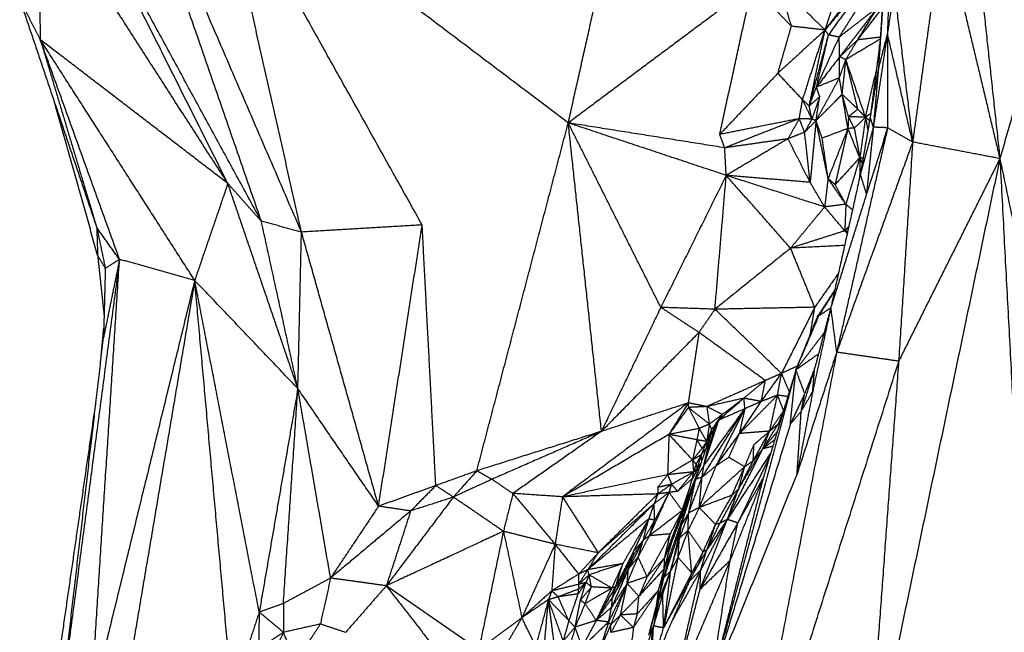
# Model space of a CAD drawing. Header units: millimetres. Extents: x 73 to 109.5, y 0 to 89.7.
# Tile 36 of 83: x 80.1 to 87.6, y 68.2 to 72.8. Entities that reach past the tile are written whole.
import ezdxf

# ---------------------------------------------------------------- set-up
doc = ezdxf.new("R2010")
doc.units = ezdxf.units.MM
doc.header["$MEASUREMENT"] = 0
doc.layers.add('Make2D$visible$lines', color=7, linetype='Continuous', true_color=0x000000)

msp = doc.modelspace()

# ---------------------------------------------------------------- linework, layer by layer
at = {"layer": 'Make2D$visible$lines'}
for points in [[(82.2508, 71.2168), (81.5593, 72.8186), (80.8678, 74.4205)], [(81.9484, 71.2969), (81.4081, 72.8587), (80.8678, 74.4205)], [(86.7296, 74.2288), (86.6693, 73.3404), (86.6089, 72.452)], [(86.7296, 74.2288), (86.7031, 73.4721), (86.6767, 72.7155)], [(87.2548, 74.265), (87.3905, 73.0176), (87.5262, 71.7702)], [(84.2663, 72.0397), (84.5032, 73.0967), (84.7401, 74.1537)], [(84.2663, 72.0397), (82.9401, 73.041), (81.614, 74.0423)], [(83.1628, 71.2691), (82.3884, 72.6557), (81.614, 74.0423)], [(82.2514, 71.2153), (81.9327, 72.6288), (81.614, 74.0423)], [(81.9484, 71.2969), (81.2453, 72.5881), (80.5422, 73.8793)], [(81.695, 71.5823), (81.1242, 72.7197), (80.5533, 73.8571)], [(88.1428, 73.9175), (87.8345, 72.8439), (87.5262, 71.7702)], [(80.254, 73.8216), (80.2664, 73.2448), (80.2788, 72.6681)], [(81.695, 71.5823), (80.9745, 72.7019), (80.254, 73.8216)], [(86.6976, 73.7683), (86.658, 73.1996), (86.6185, 72.6309)], [(87.0969, 73.5589), (86.9821, 72.727), (86.8673, 71.895)], [(87.0969, 73.5589), (87.3115, 72.6645), (87.5262, 71.7702)], [(86.5543, 73.2027), (86.38, 72.9719), (86.2057, 72.7412)], [(86.5591, 73.164), (86.3824, 72.9526), (86.2057, 72.7412)], [(86.5591, 73.164), (86.3954, 72.9339), (86.2317, 72.7038)], [(85.6549, 73.0749), (84.9606, 72.5573), (84.2663, 72.0397)], [(85.4102, 71.9528), (85.5325, 72.5138), (85.6549, 73.0749)], [(85.9515, 72.77), (85.8032, 72.9224), (85.6549, 73.0749)], [(85.9515, 72.77), (85.9095, 72.9212), (85.8675, 73.0724)], [(86.2057, 72.7412), (86.0366, 72.9068), (85.8675, 73.0724)], [(86.3125, 72.6872), (86.4307, 72.8752), (86.5489, 73.0632)], [(86.7278, 73.0531), (86.7022, 72.8843), (86.6767, 72.7155)], [(86.7278, 73.0531), (86.7975, 72.4741), (86.8673, 71.895)], [(80.2788, 72.6681), (80.2009, 72.8207), (80.123, 72.9732)], [(80.123, 72.9732), (80.4139, 72.1114), (80.7049, 71.2495)], [(86.2057, 72.7412), (86.2472, 72.8668), (86.2887, 72.9925)], [(86.6052, 72.9153), (86.4589, 72.8012), (86.3125, 72.6872)], [(86.6003, 72.9089), (86.4581, 72.7237), (86.3159, 72.5384)], [(86.4524, 72.6668), (86.5288, 72.791), (86.6052, 72.9153)], [(86.4524, 72.6668), (86.545, 72.7859), (86.6375, 72.905)], [(85.8491, 72.414), (85.9003, 72.592), (85.9515, 72.77)], [(86.2057, 72.7412), (86.0274, 72.5776), (85.8491, 72.414)], [(86.2057, 72.7412), (86.0786, 72.7556), (85.9515, 72.77)], [(86.0361, 72.215), (86.1209, 72.4781), (86.2057, 72.7412)], [(86.0862, 72.1672), (86.1459, 72.4542), (86.2057, 72.7412)], [(86.2317, 72.7038), (86.2187, 72.7225), (86.2057, 72.7412)], [(80.2788, 72.6681), (80.4919, 71.9588), (80.7049, 71.2495)], [(81.695, 71.5823), (80.9869, 72.1252), (80.2788, 72.6681)], [(80.8771, 71.0093), (80.578, 71.8387), (80.2788, 72.6681)], [(81.4449, 70.8506), (80.8619, 71.7594), (80.2788, 72.6681)], [(86.0862, 72.1672), (86.1565, 72.4266), (86.2268, 72.686)], [(86.1407, 72.3098), (86.1862, 72.5068), (86.2317, 72.7038)], [(86.1407, 72.3098), (86.2266, 72.4985), (86.3125, 72.6872)], [(86.3125, 72.6872), (86.2721, 72.6955), (86.2317, 72.7038)], [(86.3159, 72.5384), (86.3142, 72.6128), (86.3125, 72.6872)], [(86.4524, 72.6668), (86.3842, 72.6026), (86.3159, 72.5384)], [(86.6213, 72.6714), (86.4919, 72.5944), (86.3626, 72.5174)], [(86.3626, 72.5174), (86.4075, 72.5921), (86.4524, 72.6668)], [(86.6224, 72.6868), (86.5374, 72.6768), (86.4524, 72.6668)], [(86.6767, 72.7155), (86.6234, 72.3614), (86.5702, 72.0074)], [(86.6767, 72.7155), (86.6428, 72.5838), (86.6089, 72.452)], [(86.8673, 71.895), (86.772, 72.3053), (86.6767, 72.7155)], [(86.6767, 72.7155), (86.6775, 72.3592), (86.6783, 72.0029)], [(86.6185, 72.6309), (86.5843, 72.3705), (86.55, 72.11)], [(86.6126, 72.5202), (86.6155, 72.5756), (86.6185, 72.6309)], [(86.3159, 72.5384), (86.2283, 72.4241), (86.1407, 72.3098)], [(86.3139, 72.3803), (86.3149, 72.4593), (86.3159, 72.5384)], [(86.3139, 72.3803), (86.3383, 72.4488), (86.3626, 72.5174)], [(86.3626, 72.5174), (86.3393, 72.5279), (86.3159, 72.5384)], [(86.3353, 72.2553), (86.3489, 72.3863), (86.3626, 72.5174)], [(86.5115, 72.0823), (86.437, 72.2998), (86.3626, 72.5174)], [(86.4534, 72.1437), (86.408, 72.3305), (86.3626, 72.5174)], [(86.6089, 72.452), (86.5779, 72.2688), (86.5468, 72.0856)], [(86.6089, 72.452), (86.5902, 72.2366), (86.5714, 72.0212)], [(85.8491, 72.414), (85.6297, 72.1834), (85.4102, 71.9528)], [(86.0361, 72.215), (85.9426, 72.3145), (85.8491, 72.414)], [(86.3139, 72.3803), (86.2258, 72.2184), (86.1376, 72.0566)], [(86.3139, 72.3803), (86.2273, 72.345), (86.1407, 72.3098)], [(86.3353, 72.2553), (86.3246, 72.3178), (86.3139, 72.3803)], [(86.5115, 72.0823), (86.5524, 72.2577), (86.5932, 72.433)], [(86.0862, 72.1672), (86.1134, 72.2385), (86.1407, 72.3098)], [(86.1652, 72.2387), (86.1529, 72.2743), (86.1407, 72.3098)], [(86.011, 72.0718), (86.0235, 72.1434), (86.0361, 72.215)], [(86.1064, 72.0684), (86.0712, 72.1417), (86.0361, 72.215)], [(86.0862, 72.1672), (86.0611, 72.1911), (86.0361, 72.215)], [(86.1652, 72.2387), (86.1257, 72.203), (86.0862, 72.1672)], [(86.1652, 72.2387), (86.1358, 72.1536), (86.1064, 72.0684)], [(86.3353, 72.2553), (86.2364, 72.1559), (86.1376, 72.0566)], [(86.1376, 72.0566), (86.1514, 72.1476), (86.1652, 72.2387)], [(86.3827, 72.0868), (86.359, 72.171), (86.3353, 72.2553)], [(86.4534, 72.1437), (86.3943, 72.1995), (86.3353, 72.2553)], [(86.3784, 71.998), (86.3568, 72.1266), (86.3353, 72.2553)], [(80.7115, 71.0407), (80.5516, 71.6091), (80.3916, 72.1775)], [(86.1064, 72.0684), (86.0963, 72.1178), (86.0862, 72.1672)], [(86.4534, 72.1437), (86.4181, 72.1152), (86.3827, 72.0868)], [(86.5115, 72.0823), (86.4825, 72.113), (86.4534, 72.1437)], [(86.011, 72.0718), (85.7106, 72.0123), (85.4102, 71.9528)], [(86.011, 72.0718), (85.7294, 71.9617), (85.4479, 71.8515)], [(86.011, 72.0718), (85.9683, 71.9958), (85.9257, 71.9197)], [(86.0516, 71.9693), (86.0313, 72.0206), (86.011, 72.0718)], [(86.1064, 72.0684), (86.0587, 72.0701), (86.011, 72.0718)], [(86.1064, 72.0684), (86.079, 72.0189), (86.0517, 71.9694)], [(86.1376, 72.0566), (86.122, 72.0625), (86.1064, 72.0684)], [(86.3827, 72.0868), (86.3805, 72.0424), (86.3784, 71.998)], [(86.5115, 72.0823), (86.4471, 72.0845), (86.3827, 72.0868)], [(86.426, 71.9998), (86.4043, 72.0433), (86.3827, 72.0868)], [(86.5115, 72.0823), (86.4687, 72.0411), (86.426, 71.9998)], [(86.5115, 72.0823), (86.4899, 71.9299), (86.4683, 71.7776)], [(86.5468, 72.0856), (86.5097, 71.8692), (86.4725, 71.6528)], [(86.55, 72.11), (86.5308, 72.0962), (86.5115, 72.0823)], [(86.5419, 72.0572), (86.5267, 72.0697), (86.5115, 72.0823)], [(86.5115, 72.0823), (86.5204, 72.0329), (86.5293, 71.9835)], [(86.5702, 72.0074), (86.5585, 72.0465), (86.5468, 72.0856)], [(83.5757, 69.4127), (83.921, 70.7262), (84.2663, 72.0397)], [(85.4479, 71.8515), (84.8571, 71.9456), (84.2663, 72.0397)], [(84.5169, 69.7106), (84.3916, 70.8752), (84.2663, 72.0397)], [(85.4593, 71.6432), (84.8628, 71.8415), (84.2663, 72.0397)], [(84.9652, 70.6467), (84.6157, 71.3432), (84.2663, 72.0397)], [(86.1376, 72.0566), (86.0947, 72.013), (86.0517, 71.9694)], [(86.1376, 72.0566), (86.1154, 71.8236), (86.0931, 71.5906)], [(86.184, 71.9243), (86.1608, 71.9904), (86.1376, 72.0566)], [(86.2288, 71.6193), (86.1832, 71.8379), (86.1376, 72.0566)], [(86.3784, 71.998), (86.2812, 71.9612), (86.184, 71.9243)], [(86.3784, 71.998), (86.3036, 71.8086), (86.2288, 71.6193)], [(86.3784, 71.998), (86.3299, 71.7858), (86.2815, 71.5736)], [(86.6783, 72.0029), (86.486, 71.1557), (86.2938, 70.3084)], [(86.4683, 71.7776), (86.4234, 71.8877), (86.3784, 71.9979)], [(86.426, 71.9998), (86.4023, 71.9989), (86.3786, 71.998)], [(86.426, 71.9998), (86.4471, 71.8887), (86.4683, 71.7776)], [(86.5702, 72.0074), (86.5213, 71.8301), (86.4725, 71.6528)], [(86.5702, 72.0073), (86.5446, 71.7552), (86.519, 71.5031)], [(86.6783, 72.0029), (86.5987, 71.753), (86.519, 71.5031)], [(86.6783, 72.0029), (86.6243, 72.0051), (86.5703, 72.0073)], [(86.8673, 71.895), (86.7728, 71.949), (86.6783, 72.0029)], [(85.4479, 71.8515), (85.4291, 71.9021), (85.4102, 71.9528)], [(85.9257, 71.9197), (85.6868, 71.8856), (85.4479, 71.8515)], [(85.9257, 71.9197), (85.6925, 71.7815), (85.4593, 71.6432)], [(86.0516, 71.9693), (85.9886, 71.9445), (85.9257, 71.9197)], [(86.0931, 71.5906), (86.0094, 71.7552), (85.9257, 71.9197)], [(86.0931, 71.5906), (86.0724, 71.78), (86.0516, 71.9693)], [(86.2288, 71.6193), (86.2064, 71.7718), (86.184, 71.9243)], [(85.4593, 71.6432), (85.4536, 71.7473), (85.4479, 71.8515)], [(86.8673, 71.895), (86.5805, 71.1017), (86.2938, 70.3084)], [(86.8673, 71.895), (86.8145, 71.0676), (86.7617, 70.2401)], [(87.5262, 71.7702), (87.1967, 71.8326), (86.8673, 71.895)], [(86.4683, 71.7776), (86.3749, 71.6756), (86.2815, 71.5736)], [(86.4683, 71.7776), (86.4155, 71.6015), (86.3627, 71.4255)], [(86.4683, 71.7776), (86.4676, 71.702), (86.467, 71.6264)], [(86.4683, 71.7776), (86.4773, 71.7556), (86.4864, 71.7336)], [(86.493, 71.7722), (86.4806, 71.7749), (86.4683, 71.7776)], [(87.5262, 71.7702), (87.0238, 69.3754), (86.5215, 66.9807)], [(87.5262, 71.7702), (87.1439, 71.0051), (86.7617, 70.2401)], [(87.5262, 71.7702), (87.9062, 69.9426), (88.2862, 68.1151)], [(87.5262, 71.7702), (87.6457, 69.519), (87.7653, 67.2679)], [(85.4593, 71.6432), (85.2122, 71.1449), (84.9652, 70.6467)], [(85.374, 70.6325), (85.4166, 71.1378), (85.4593, 71.6432)], [(86.2022, 71.4052), (85.8308, 71.5242), (85.4593, 71.6432)], [(86.0931, 71.5906), (85.7762, 71.6169), (85.4593, 71.6432)], [(85.9456, 71.0938), (85.7024, 71.3685), (85.4593, 71.6432)], [(86.2288, 71.6193), (86.2155, 71.5122), (86.2022, 71.4052)], [(86.2815, 71.5736), (86.2551, 71.5965), (86.2288, 71.6193)], [(86.3627, 71.4255), (86.2957, 71.5224), (86.2288, 71.6193)], [(86.4725, 71.6528), (86.3612, 71.1505), (86.25, 70.6482)], [(86.519, 71.5031), (86.4958, 71.5779), (86.4725, 71.6528)], [(81.695, 71.5823), (81.57, 71.2164), (81.4449, 70.8506)], [(81.9484, 71.2969), (81.8217, 71.4396), (81.695, 71.5823)], [(82.2241, 70.0335), (81.9596, 70.8079), (81.695, 71.5823)], [(86.2022, 71.4052), (86.1477, 71.4979), (86.0931, 71.5906)], [(86.3627, 71.4255), (86.3221, 71.4996), (86.2815, 71.5736)], [(86.519, 71.5031), (86.3845, 71.0756), (86.25, 70.6482)], [(85.9456, 71.0938), (86.0739, 71.2495), (86.2022, 71.4052)], [(86.3627, 71.4255), (86.2825, 71.4153), (86.2022, 71.4052)], [(86.3548, 71.2248), (86.2785, 71.315), (86.2022, 71.4052)], [(86.3627, 71.4255), (86.3588, 71.3251), (86.3548, 71.2248)], [(86.4126, 71.3824), (86.3877, 71.4039), (86.3627, 71.4255)], [(80.7049, 71.2495), (80.7373, 71.0951), (80.7696, 70.9407)], [(80.8771, 71.0093), (80.791, 71.1294), (80.7049, 71.2495)], [(80.7049, 71.2495), (80.7082, 71.1451), (80.7115, 71.0407)], [(82.2241, 70.0335), (82.0862, 70.6652), (81.9484, 71.2969)], [(82.2514, 71.2153), (82.0999, 71.2561), (81.9484, 71.2969)], [(83.1628, 71.2691), (82.7071, 71.2422), (82.2514, 71.2153)], [(82.8335, 69.1455), (82.9981, 70.2073), (83.1628, 71.2691)], [(83.2661, 69.301), (83.2144, 70.285), (83.1628, 71.2691)], [(86.3844, 71.2553), (86.3696, 71.24), (86.3548, 71.2248)], [(82.2241, 70.0335), (82.2378, 70.6244), (82.2514, 71.2153)], [(82.8335, 69.1455), (82.5425, 70.1804), (82.2514, 71.2153)], [(86.3548, 71.2248), (86.1502, 71.1593), (85.9456, 71.0938)], [(86.3763, 71.2186), (86.3656, 71.2217), (86.3548, 71.2248)], [(86.3735, 71.2058), (86.3642, 71.2153), (86.3548, 71.2248)], [(86.3533, 71.1145), (86.1494, 71.1042), (85.9456, 71.0938)], [(80.7115, 71.0407), (80.7359, 70.814), (80.7603, 70.5872)], [(80.7696, 70.9407), (80.7406, 70.9907), (80.7115, 71.0407)], [(85.9456, 71.0938), (85.6598, 70.8632), (85.374, 70.6325)], [(86.1277, 70.6475), (86.0367, 70.8707), (85.9456, 71.0938)], [(80.8771, 71.0093), (80.6641, 69.3997), (80.451, 67.79)], [(80.6608, 67.6454), (80.7689, 69.3274), (80.8771, 71.0093)], [(80.8771, 71.0093), (80.8165, 70.7135), (80.7559, 70.4176)], [(80.8771, 71.0093), (80.8234, 70.975), (80.7696, 70.9407)], [(81.4449, 70.8506), (81.161, 70.9299), (80.8771, 71.0093)], [(80.7696, 70.9407), (80.7628, 70.6792), (80.7559, 70.4176)], [(86.3065, 70.9032), (86.2171, 70.7753), (86.1277, 70.6475)], [(81.4449, 70.8506), (81.0528, 69.248), (80.6608, 67.6454)], [(81.4449, 70.8506), (81.1861, 69.3231), (80.9273, 67.7956)], [(82.2241, 70.0335), (81.8345, 70.442), (81.4449, 70.8506)], [(81.932, 68.3449), (81.6884, 69.5977), (81.4449, 70.8506)], [(81.7267, 67.7245), (81.5858, 69.2875), (81.4449, 70.8506)], [(86.1498, 70.579), (86.2138, 70.6765), (86.2778, 70.7739)], [(86.1597, 70.5836), (86.218, 70.6752), (86.2763, 70.7667)], [(84.9652, 70.6467), (84.7411, 70.1786), (84.5169, 69.7106)], [(85.2536, 70.4575), (85.1094, 70.5521), (84.9652, 70.6467)], [(85.374, 70.6325), (85.1696, 70.6396), (84.9652, 70.6467)], [(85.374, 70.6325), (85.3138, 70.545), (85.2536, 70.4575)], [(86.1277, 70.6475), (85.7508, 70.64), (85.374, 70.6325)], [(85.8769, 70.1485), (85.6254, 70.3905), (85.374, 70.6325)], [(86.1277, 70.6475), (86.0023, 70.398), (85.8769, 70.1485)], [(85.9856, 70.1744), (86.0727, 70.379), (86.1597, 70.5836)], [(86.0016, 70.2137), (86.0757, 70.3964), (86.1498, 70.579)], [(86.0949, 70.4436), (86.1113, 70.5455), (86.1277, 70.6475)], [(86.25, 70.6482), (86.1813, 70.3301), (86.1126, 70.012)], [(86.2455, 70.6313), (86.1863, 70.4083), (86.127, 70.1852)], [(86.1597, 70.5836), (86.1548, 70.5813), (86.1498, 70.579)], [(86.2487, 70.6422), (86.2042, 70.6129), (86.1597, 70.5836)], [(86.2938, 70.3084), (86.2719, 70.4783), (86.25, 70.6482)], [(80.7327, 70.2172), (80.7452, 70.3531), (80.7578, 70.4891)], [(85.2536, 70.4575), (84.8853, 70.0841), (84.5169, 69.7106)], [(85.2536, 70.4575), (85.2129, 70.1913), (85.1722, 69.9252)], [(85.7548, 70.0942), (85.5042, 70.2759), (85.2536, 70.4575)], [(86.1986, 70.4548), (86.0921, 70.3146), (85.9856, 70.1744)], [(80.451, 67.79), (80.6035, 69.1038), (80.7559, 70.4176)], [(86.2938, 70.3084), (85.9208, 68.3681), (85.5477, 66.4278)], [(86.1562, 70.295), (86.0709, 70.2347), (85.9856, 70.1744)], [(86.2938, 70.3084), (86.1443, 69.8496), (85.9948, 69.3909)], [(86.7617, 70.2401), (86.5277, 70.2742), (86.2938, 70.3084)], [(86.7617, 70.2401), (86.1547, 68.334), (85.5477, 66.4278)], [(85.9983, 70.2043), (85.9376, 70.1764), (85.8769, 70.1485)], [(86.7617, 70.2401), (86.6416, 68.6104), (86.5215, 66.9807)], [(85.9856, 70.1744), (85.6623, 68.9787), (85.3389, 67.7829)], [(85.724, 69.9362), (85.8005, 70.0423), (85.8769, 70.1485)], [(85.9856, 70.1744), (85.862, 69.7669), (85.7384, 69.3594)], [(85.8769, 70.1485), (85.8159, 70.1214), (85.7548, 70.0942)], [(85.8469, 69.9839), (85.8619, 70.0662), (85.8769, 70.1485)], [(85.9359, 70.0104), (85.9064, 70.0794), (85.8769, 70.1485)], [(85.9433, 69.765), (85.9645, 69.9697), (85.9856, 70.1744)], [(86.0524, 69.9953), (86.019, 70.0848), (85.9856, 70.1744)], [(86.127, 70.1852), (86.0762, 70.0239), (86.0254, 69.8625)], [(86.1232, 70.1757), (86.0878, 70.0855), (86.0524, 69.9953)], [(86.1126, 70.012), (86.1198, 70.0986), (86.127, 70.1852)], [(85.7548, 70.0942), (85.5335, 69.9959), (85.3122, 69.8976)], [(85.7548, 70.0942), (85.6738, 70.0275), (85.5927, 69.9607)], [(85.724, 69.9362), (85.7394, 70.0152), (85.7548, 70.0942)], [(82.2241, 70.0335), (82.078, 69.1892), (81.932, 68.3449)], [(82.1144, 68.4105), (82.1693, 69.222), (82.2241, 70.0335)], [(82.471, 68.6026), (82.3476, 69.318), (82.2241, 70.0335)], [(82.8335, 69.1455), (82.5288, 69.5895), (82.2241, 70.0335)], [(85.5604, 69.6943), (85.7036, 69.8391), (85.8469, 69.9839)], [(85.8469, 69.9839), (85.7854, 69.96), (85.724, 69.9362)], [(85.7871, 69.7122), (85.817, 69.848), (85.8469, 69.9839)], [(85.9246, 69.9732), (85.8857, 69.9785), (85.8469, 69.9839)], [(85.8925, 69.8675), (85.8697, 69.9257), (85.8469, 69.9839)], [(86.0509, 69.9921), (85.9971, 69.8785), (85.9433, 69.765)], [(86.1126, 70.012), (86.0537, 69.7015), (85.9948, 69.3909)], [(86.1126, 70.012), (86.069, 69.9373), (86.0254, 69.8625)], [(86.0272, 69.8716), (86.0398, 69.9334), (86.0524, 69.9953)], [(80.4072, 67.9125), (80.5532, 68.921), (80.6993, 69.9295)], [(85.1722, 69.9252), (84.6973, 69.5706), (84.2225, 69.216)], [(85.1722, 69.9252), (84.8446, 69.8179), (84.5169, 69.7106)], [(85.1722, 69.9252), (85.0993, 69.8059), (85.0265, 69.6867)], [(85.3122, 69.8976), (85.2422, 69.9114), (85.1722, 69.9252)], [(85.1722, 69.9252), (85.1728, 69.908), (85.1735, 69.8909)], [(85.5927, 69.9607), (85.4525, 69.9292), (85.3122, 69.8976)], [(85.5927, 69.9607), (85.4981, 69.878), (85.4035, 69.7954)], [(85.5927, 69.9607), (85.5112, 69.8993), (85.4297, 69.8379)], [(85.5604, 69.6943), (85.6422, 69.8152), (85.724, 69.9362)], [(85.6013, 69.8818), (85.597, 69.9213), (85.5927, 69.9607)], [(85.724, 69.9362), (85.6584, 69.9484), (85.5927, 69.9607)], [(85.724, 69.9362), (85.6627, 69.909), (85.6013, 69.8818)], [(85.1735, 69.8909), (85.1, 69.7888), (85.0265, 69.6867)], [(85.3122, 69.8976), (85.2429, 69.8942), (85.1735, 69.8909)], [(85.1735, 69.8909), (85.2142, 69.8116), (85.2549, 69.7324)], [(85.3322, 69.765), (85.2529, 69.8279), (85.1735, 69.8909)], [(85.2764, 69.3634), (85.4389, 69.6226), (85.6013, 69.8818)], [(85.2905, 69.453), (85.4459, 69.6674), (85.6013, 69.8818)], [(85.3122, 69.8976), (85.3222, 69.8313), (85.3322, 69.765)], [(85.4297, 69.8379), (85.3709, 69.8678), (85.3122, 69.8976)], [(85.4297, 69.8379), (85.3809, 69.8015), (85.3322, 69.765)], [(85.4297, 69.8379), (85.3896, 69.7821), (85.3495, 69.7263)], [(85.3841, 69.4515), (85.4927, 69.6667), (85.6013, 69.8818)], [(85.6013, 69.8818), (85.5024, 69.8386), (85.4035, 69.7954)], [(85.4297, 69.8379), (85.4166, 69.8166), (85.4035, 69.7954)], [(85.5604, 69.6943), (85.5809, 69.7881), (85.6013, 69.8818)], [(85.7871, 69.7122), (85.8391, 69.7874), (85.8911, 69.8627)], [(85.8547, 69.7688), (85.8733, 69.8156), (85.8919, 69.8624)], [(86.0254, 69.8625), (85.9843, 69.8137), (85.9433, 69.7649)], [(85.9948, 69.3909), (86.0101, 69.6267), (86.0254, 69.8625)], [(85.3322, 69.765), (85.2935, 69.7487), (85.2549, 69.7324)], [(85.2905, 69.453), (85.347, 69.6242), (85.4035, 69.7954)], [(85.3322, 69.765), (85.3218, 69.6994), (85.3113, 69.6338)], [(85.3495, 69.7263), (85.3409, 69.7456), (85.3322, 69.765)], [(85.9433, 69.7649), (85.6411, 68.7739), (85.3389, 67.7829)], [(85.4035, 69.7954), (85.3765, 69.7608), (85.3495, 69.7263)], [(85.4035, 69.7954), (85.389, 69.7681), (85.3745, 69.7409)], [(85.7357, 69.5791), (85.7952, 69.6739), (85.8547, 69.7688)], [(85.7871, 69.7122), (85.8209, 69.7405), (85.8547, 69.7688)], [(85.8655, 69.7782), (85.8601, 69.7735), (85.8547, 69.7688)], [(85.8559, 69.7706), (85.8624, 69.7801), (85.8689, 69.7895)], [(84.5169, 69.7106), (84.0463, 69.5616), (83.5757, 69.4127)], [(84.5169, 69.7106), (84.1026, 69.5294), (83.6883, 69.3481)], [(84.5169, 69.7106), (84.1826, 69.4762), (83.8484, 69.2417)], [(85.0265, 69.6867), (84.6245, 69.4514), (84.2225, 69.216)], [(85.0265, 69.6867), (85.0216, 69.5349), (85.0167, 69.383)], [(85.2549, 69.7324), (85.1407, 69.7096), (85.0265, 69.6867)], [(85.2378, 69.6466), (85.1322, 69.6667), (85.0265, 69.6867)], [(85.0265, 69.6867), (85.1156, 69.5905), (85.2047, 69.4942)], [(85.2289, 69.3497), (85.2859, 69.5163), (85.3429, 69.6829)], [(85.2549, 69.7324), (85.2463, 69.6895), (85.2378, 69.6466)], [(85.2549, 69.7324), (85.2831, 69.6831), (85.3113, 69.6338)], [(85.2905, 69.453), (85.3325, 69.5969), (85.3745, 69.7409)], [(85.2905, 69.453), (85.3167, 69.5679), (85.3429, 69.6829)], [(85.3495, 69.7263), (85.3304, 69.68), (85.3113, 69.6338)], [(85.3429, 69.6829), (85.3271, 69.6583), (85.3113, 69.6338)], [(85.3745, 69.7409), (85.3587, 69.7119), (85.3429, 69.6829)], [(85.3495, 69.7263), (85.3462, 69.7046), (85.3429, 69.6829)], [(85.3745, 69.7409), (85.362, 69.7336), (85.3495, 69.7263)], [(85.3841, 69.4515), (85.4722, 69.5729), (85.5604, 69.6943)], [(85.4794, 69.5143), (85.5199, 69.6043), (85.5604, 69.6943)], [(85.7871, 69.7122), (85.6737, 69.7033), (85.5604, 69.6943)], [(85.6631, 69.4874), (85.7251, 69.5998), (85.7871, 69.7122)], [(85.6686, 69.6098), (85.7279, 69.661), (85.7871, 69.7122)], [(85.7357, 69.5791), (85.7614, 69.6456), (85.7871, 69.7122)], [(85.8442, 69.7081), (85.7899, 69.6436), (85.7357, 69.5791)], [(85.2378, 69.6466), (85.2213, 69.5704), (85.2048, 69.4942)], [(85.3113, 69.6338), (85.2746, 69.6402), (85.2378, 69.6466)], [(85.2378, 69.6466), (85.2573, 69.6143), (85.2768, 69.5819)], [(85.3113, 69.6338), (85.2907, 69.5835), (85.2701, 69.5332)], [(85.3113, 69.6338), (85.294, 69.6079), (85.2768, 69.5819)], [(85.3133, 69.5963), (85.3123, 69.615), (85.3113, 69.6337)], [(85.5984, 69.4428), (85.6335, 69.5263), (85.6686, 69.6098)], [(85.6631, 69.4874), (85.6659, 69.5486), (85.6686, 69.6098)], [(85.8256, 69.6469), (85.7806, 69.613), (85.7357, 69.5791)], [(85.2768, 69.5819), (85.2408, 69.538), (85.2048, 69.4942)], [(85.2701, 69.5332), (85.2375, 69.5137), (85.2048, 69.4942)], [(85.2701, 69.5332), (85.2509, 69.498), (85.2317, 69.4627)], [(85.2701, 69.5332), (85.2545, 69.4801), (85.2389, 69.4271)], [(85.3094, 69.5848), (85.2898, 69.559), (85.2701, 69.5332)], [(85.2768, 69.4897), (85.2735, 69.5115), (85.2701, 69.5332)], [(85.4677, 69.0459), (85.6017, 69.3125), (85.7357, 69.5791)], [(85.795, 69.5458), (85.6314, 69.2959), (85.4677, 69.0459)], [(85.5537, 69.2776), (85.6447, 69.4283), (85.7357, 69.5791)], [(85.7357, 69.5791), (85.6994, 69.5332), (85.6631, 69.4874)], [(85.8106, 69.5973), (85.7731, 69.5882), (85.7357, 69.5791)], [(85.2048, 69.4941), (85.1107, 69.4386), (85.0167, 69.383)], [(85.2048, 69.4942), (85.2182, 69.4784), (85.2317, 69.4627)], [(85.2048, 69.4942), (85.2087, 69.4493), (85.2125, 69.4044)], [(85.2729, 69.4783), (85.2391, 69.4165), (85.2053, 69.3548)], [(85.2317, 69.4627), (85.2221, 69.4335), (85.2125, 69.4044)], [(85.2317, 69.4627), (85.2353, 69.4449), (85.2389, 69.4271)], [(85.2724, 69.4786), (85.2556, 69.4529), (85.2389, 69.4271)], [(85.4792, 69.5141), (85.4317, 69.4828), (85.3841, 69.4515)], [(85.5984, 69.4428), (85.5389, 69.4785), (85.4794, 69.5143)], [(85.7865, 69.5177), (85.6697, 69.2754), (85.553, 69.0331)], [(85.5537, 69.2776), (85.6084, 69.3825), (85.6631, 69.4874)], [(85.6631, 69.4874), (85.6307, 69.4651), (85.5984, 69.4428)], [(83.5757, 69.4127), (83.4209, 69.3568), (83.2661, 69.301)], [(83.5757, 69.4127), (83.4871, 69.3134), (83.3986, 69.2141)], [(83.6883, 69.3481), (83.632, 69.3804), (83.5757, 69.4127)], [(85.2125, 69.4044), (85.1146, 69.3937), (85.0167, 69.383)], [(85.2125, 69.4044), (85.1298, 69.3578), (85.0471, 69.3112)], [(85.0517, 68.8873), (85.1555, 69.1628), (85.2592, 69.4383)], [(85.2125, 69.4044), (85.1524, 69.3311), (85.0922, 69.2578)], [(85.266, 69.4581), (85.1967, 69.2852), (85.1274, 69.1124)], [(85.2389, 69.4271), (85.2221, 69.3909), (85.2053, 69.3548)], [(85.2053, 69.3548), (85.2089, 69.3796), (85.2125, 69.4044)], [(85.2389, 69.4271), (85.2257, 69.4157), (85.2125, 69.4044)], [(85.2905, 69.453), (85.2597, 69.4013), (85.2289, 69.3497)], [(85.256, 69.1348), (85.3201, 69.2932), (85.3841, 69.4515)], [(85.5984, 69.4428), (85.4272, 69.2888), (85.256, 69.1348)], [(85.2764, 69.3634), (85.2834, 69.4082), (85.2905, 69.453)], [(85.3841, 69.4515), (85.3303, 69.4075), (85.2764, 69.3634)], [(85.9948, 69.3909), (85.6668, 68.5869), (85.3389, 67.7829)], [(85.5027, 69.2278), (85.5506, 69.3353), (85.5984, 69.4428)], [(85.5537, 69.2776), (85.576, 69.3602), (85.5984, 69.4428)], [(83.6883, 69.3481), (83.5434, 69.2811), (83.3986, 69.2141)], [(83.8484, 69.2417), (83.7683, 69.2949), (83.6883, 69.3481)], [(85.0167, 69.383), (84.6196, 69.2995), (84.2225, 69.216)], [(85.0167, 69.383), (84.9791, 69.3352), (84.9415, 69.2874)], [(85.0471, 69.3112), (84.9943, 69.2993), (84.9415, 69.2874)], [(85.0471, 69.3112), (84.9948, 69.2746), (84.9425, 69.238)], [(85.0167, 69.383), (85.0319, 69.3471), (85.0471, 69.3112)], [(85.0283, 69.2489), (85.0377, 69.2801), (85.0471, 69.3112)], [(85.2289, 69.3497), (85.1347, 69.0731), (85.0404, 68.7965)], [(85.0922, 69.2578), (85.0697, 69.2845), (85.0471, 69.3112)], [(85.2289, 69.3497), (85.1403, 69.1185), (85.0517, 68.8873)], [(85.2053, 69.3548), (85.1488, 69.3063), (85.0922, 69.2578)], [(85.1198, 69.002), (85.1744, 69.1758), (85.2289, 69.3497)], [(85.1274, 69.1124), (85.1663, 69.2336), (85.2053, 69.3548)], [(85.1759, 69.0955), (85.2261, 69.2295), (85.2764, 69.3634)], [(85.1759, 69.0955), (85.2024, 69.2226), (85.2289, 69.3497)], [(85.2764, 69.3634), (85.2527, 69.3565), (85.2289, 69.3497)], [(85.256, 69.1348), (85.2662, 69.2491), (85.2764, 69.3634)], [(85.7384, 69.3594), (85.5418, 68.5834), (85.3451, 67.8075)], [(85.7384, 69.3594), (85.6133, 69.0472), (85.4881, 68.7351)], [(85.7384, 69.3594), (85.6423, 69.1891), (85.5462, 69.0188)], [(83.2661, 69.301), (83.0498, 69.2232), (82.8335, 69.1455)], [(83.2661, 69.301), (83.1709, 69.2051), (83.0758, 69.1093)], [(83.3986, 69.2141), (83.3323, 69.2575), (83.2661, 69.301)], [(83.8484, 69.2417), (83.8124, 69.0988), (83.7765, 68.9558)], [(83.8484, 69.2417), (84.0076, 69.0498), (84.1669, 68.8579)], [(84.2225, 69.216), (84.0354, 69.2289), (83.8484, 69.2417)], [(84.9425, 69.238), (84.5825, 69.227), (84.2225, 69.216)], [(84.9425, 69.238), (84.7175, 69.0156), (84.4924, 68.7932)], [(84.8796, 68.9218), (84.954, 69.0854), (85.0283, 69.2489)], [(85.0283, 69.2489), (84.9715, 69.2065), (84.9147, 69.1641)], [(84.9425, 69.238), (84.9286, 69.201), (84.9147, 69.1641)], [(85.0283, 69.2489), (84.9737, 69.1439), (84.9192, 69.0389)], [(84.9415, 69.2874), (84.942, 69.2627), (84.9425, 69.238)], [(85.0283, 69.2489), (84.9854, 69.2435), (84.9425, 69.238)], [(85.0922, 69.2578), (85.0603, 69.2534), (85.0283, 69.2489)], [(85.1274, 69.1124), (85.0778, 69.1807), (85.0283, 69.2489)], [(85.5537, 69.2776), (85.4819, 69.1466), (85.41, 69.0157)], [(85.4677, 69.0459), (85.5107, 69.1618), (85.5537, 69.2776)], [(85.5537, 69.2776), (85.5282, 69.2527), (85.5027, 69.2278)], [(83.3986, 69.2141), (83.1453, 68.8792), (82.8921, 68.5443)], [(83.3986, 69.2141), (83.2372, 69.1617), (83.0758, 69.1093)], [(83.7765, 68.9558), (83.5876, 69.085), (83.3986, 69.2141)], [(84.2225, 69.216), (84.1947, 69.037), (84.1669, 68.8579)], [(84.2225, 69.216), (84.3575, 69.0046), (84.4924, 68.7932)], [(84.9147, 69.1641), (84.664, 68.9151), (84.4134, 68.666)], [(84.9147, 69.1641), (84.7036, 68.9786), (84.4924, 68.7932)], [(84.9147, 69.1641), (84.8942, 69.1066), (84.8737, 69.0491)], [(84.9192, 69.0389), (84.9169, 69.1015), (84.9147, 69.1641)], [(85.5027, 69.2278), (85.3794, 69.1813), (85.256, 69.1348)], [(85.5027, 69.2278), (85.4402, 69.118), (85.3777, 69.0082)], [(82.8335, 69.1455), (82.6522, 68.874), (82.471, 68.6026)], [(83.0758, 69.1093), (82.7734, 68.8559), (82.471, 68.6026)], [(83.0758, 69.1093), (82.9546, 69.1274), (82.8335, 69.1455)], [(83.0758, 69.1093), (82.984, 68.8268), (82.8921, 68.5443)], [(85.1274, 69.1124), (85.0035, 69.0171), (84.8796, 68.9218)], [(84.9946, 68.7574), (85.061, 68.9349), (85.1274, 69.1124)], [(85.0373, 68.9367), (85.0824, 69.0245), (85.1274, 69.1124)], [(85.0517, 68.8873), (85.0896, 68.9999), (85.1274, 69.1124)], [(85.1759, 69.0955), (85.1408, 69), (85.1057, 68.9045)], [(85.1759, 69.0955), (85.1479, 69.0487), (85.1198, 69.002)], [(85.256, 69.1348), (85.2131, 69.0482), (85.1703, 68.9616)], [(85.1703, 68.9616), (85.1731, 69.0286), (85.1759, 69.0955)], [(85.256, 69.1348), (85.2159, 69.1152), (85.1759, 69.0955)], [(85.3777, 69.0082), (85.3168, 69.0715), (85.256, 69.1348)], [(84.8737, 69.0491), (84.6435, 68.8576), (84.4134, 68.666)], [(84.8737, 69.0491), (84.7761, 68.8805), (84.6786, 68.7118)], [(84.8737, 69.0491), (84.8157, 68.9257), (84.7578, 68.8023)], [(84.833, 68.8888), (84.8533, 68.969), (84.8737, 69.0491)], [(84.833, 68.8888), (84.8761, 68.9638), (84.9192, 69.0389)], [(84.9192, 69.0389), (84.8964, 69.044), (84.8737, 69.0491)], [(84.8796, 68.9218), (84.8994, 68.9803), (84.9192, 69.0389)], [(85.262, 68.5182), (85.3649, 68.7821), (85.4677, 69.0459)], [(85.5462, 69.0188), (85.4041, 68.7685), (85.262, 68.5182)], [(85.4677, 69.0459), (85.3671, 68.8547), (85.2664, 68.6635)], [(85.4677, 69.0459), (85.3897, 68.9297), (85.3117, 68.8134)], [(85.41, 69.0157), (85.3624, 68.9177), (85.3148, 68.8197)], [(85.41, 69.0157), (85.3939, 69.012), (85.3777, 69.0082)], [(85.4677, 69.0459), (85.4389, 69.0308), (85.41, 69.0157)], [(85.5462, 69.0188), (85.507, 69.0324), (85.4677, 69.0459)], [(85.4881, 68.7351), (85.5171, 68.8769), (85.5462, 69.0188)], [(83.7765, 68.9558), (83.3343, 68.7501), (82.8921, 68.5443)], [(83.7765, 68.9558), (83.6833, 68.5084), (83.59, 68.0609)], [(84.1669, 68.8579), (83.9717, 68.9069), (83.7765, 68.9558)], [(83.7765, 68.9558), (83.8461, 68.6292), (83.9156, 68.3026)], [(85.1195, 69.0009), (85.0548, 68.8053), (84.9901, 68.6097)], [(85.1196, 69.0009), (85.0783, 68.8261), (85.0369, 68.6514)], [(85.1703, 68.9616), (85.1326, 68.8605), (85.095, 68.7593)], [(85.1057, 68.9045), (85.1128, 68.9533), (85.1198, 69.002)], [(85.1703, 68.9616), (85.138, 68.9331), (85.1057, 68.9045)], [(85.199, 68.6415), (85.1846, 68.8016), (85.1703, 68.9616)], [(85.2839, 68.8016), (85.2271, 68.8816), (85.1703, 68.9616)], [(85.3777, 69.0082), (85.3308, 68.9049), (85.2839, 68.8016)], [(85.3777, 69.0082), (85.3447, 68.9108), (85.3117, 68.8134)], [(84.833, 68.8888), (84.7766, 68.7798), (84.7202, 68.6708)], [(84.8295, 68.8848), (84.7937, 68.8436), (84.7578, 68.8023)], [(84.833, 68.8888), (84.7956, 68.8318), (84.7582, 68.7748)], [(84.7937, 68.7615), (84.8367, 68.8416), (84.8796, 68.9218)], [(84.7937, 68.7615), (84.8134, 68.8251), (84.833, 68.8888)], [(84.8796, 68.9218), (84.8563, 68.9053), (84.833, 68.8888)], [(85.0373, 68.9367), (84.9497, 68.7751), (84.862, 68.6136)], [(85.0373, 68.9367), (84.9585, 68.9292), (84.8796, 68.9218)], [(84.9911, 68.6732), (85.0214, 68.7803), (85.0517, 68.8873)], [(85.0517, 68.8873), (85.0228, 68.8214), (84.9938, 68.7554)], [(84.9943, 68.7575), (85.0158, 68.8471), (85.0373, 68.9367)], [(85.1057, 68.9045), (85.0713, 68.778), (85.0369, 68.6514)], [(85.095, 68.7593), (85.1003, 68.8319), (85.1057, 68.9045)], [(84.1669, 68.8579), (84.0413, 68.5803), (83.9156, 68.3026)], [(84.1669, 68.8579), (84.1544, 68.6818), (84.1418, 68.5057)], [(84.4924, 68.7932), (84.3297, 68.8255), (84.1669, 68.8579)], [(84.1669, 68.8579), (84.2558, 68.7448), (84.3446, 68.6318)], [(84.4924, 68.7932), (84.4185, 68.7125), (84.3446, 68.6318)], [(84.4924, 68.7932), (84.4529, 68.7296), (84.4134, 68.666)], [(84.7578, 68.8023), (84.6909, 68.6696), (84.624, 68.5368)], [(84.7582, 68.7748), (84.758, 68.7886), (84.7578, 68.8023)], [(84.9901, 68.6097), (85.0153, 68.7031), (85.0404, 68.7965)], [(85.0404, 68.7965), (85.0157, 68.7349), (84.9911, 68.6732)], [(85.2839, 68.8016), (85.2414, 68.7215), (85.199, 68.6415)], [(85.3117, 68.8134), (85.2815, 68.7616), (85.2514, 68.7099)], [(85.2514, 68.7099), (85.2676, 68.7557), (85.2839, 68.8016)], [(85.2677, 68.6678), (85.2897, 68.7406), (85.3117, 68.8134)], [(85.3117, 68.8134), (85.2978, 68.8075), (85.2839, 68.8016)], [(84.7582, 68.7748), (84.6821, 68.6224), (84.606, 68.4699)], [(84.7582, 68.7748), (84.6911, 68.6558), (84.624, 68.5368)], [(84.7109, 68.5625), (84.7523, 68.662), (84.7937, 68.7615)], [(84.7202, 68.6708), (84.7392, 68.7228), (84.7582, 68.7748)], [(84.7937, 68.7615), (84.757, 68.7161), (84.7202, 68.6708)], [(84.862, 68.6136), (84.8279, 68.6876), (84.7937, 68.7615)], [(84.9938, 68.7554), (84.8968, 68.6101), (84.7998, 68.4648)], [(84.9938, 68.7554), (84.9279, 68.6845), (84.862, 68.6136)], [(85.095, 68.7593), (85.0407, 68.4928), (84.9865, 68.2263)], [(84.9911, 68.6732), (84.9924, 68.7143), (84.9938, 68.7554)], [(85.095, 68.7593), (85.0659, 68.7053), (85.0369, 68.6514)], [(85.4881, 68.7351), (85.2706, 68.2252), (85.053, 67.7153)], [(85.199, 68.6415), (85.147, 68.7004), (85.095, 68.7593)], [(85.4881, 68.7351), (85.375, 68.6266), (85.262, 68.5182)], [(85.3389, 67.7829), (85.4135, 68.259), (85.4881, 68.7351)], [(84.4134, 68.666), (84.3789, 68.6105), (84.3444, 68.5549)], [(84.4134, 68.666), (84.379, 68.6489), (84.3446, 68.6318)], [(84.6786, 68.7118), (84.546, 68.6889), (84.4134, 68.666)], [(84.4233, 68.6269), (84.4183, 68.6465), (84.4134, 68.666)], [(84.6786, 68.7118), (84.5509, 68.6694), (84.4233, 68.6269)], [(84.7202, 68.6708), (84.6569, 68.5267), (84.5937, 68.3826)], [(84.6786, 68.7118), (84.6371, 68.6193), (84.5957, 68.5268)], [(84.7202, 68.6708), (84.6604, 68.5649), (84.6006, 68.459)], [(84.624, 68.5368), (84.6513, 68.6243), (84.6786, 68.7118)], [(84.7109, 68.5625), (84.7155, 68.6167), (84.7202, 68.6708)], [(84.9911, 68.6732), (84.8954, 68.569), (84.7998, 68.4648)], [(84.9911, 68.6732), (84.968, 68.5904), (84.945, 68.5076)], [(85.0369, 68.6514), (84.9937, 68.5481), (84.9505, 68.4448)], [(84.9594, 68.4972), (84.9753, 68.5852), (84.9911, 68.6732)], [(85.0369, 68.6514), (85.0082, 68.568), (84.9794, 68.4845)], [(84.9801, 68.5703), (84.9856, 68.6218), (84.9911, 68.6732)], [(85.0369, 68.6514), (85.0117, 68.4389), (84.9865, 68.2263)], [(85.199, 68.6415), (85.0927, 68.4339), (84.9865, 68.2263)], [(85.0369, 68.6514), (85.0135, 68.6305), (84.9901, 68.6097)], [(85.2664, 68.6635), (85.1587, 68.4728), (85.0509, 68.2822)], [(85.053, 67.7153), (85.1597, 68.1894), (85.2664, 68.6635)], [(85.2514, 68.7099), (85.2151, 68.6427), (85.1788, 68.5756)], [(85.2664, 68.6635), (85.2226, 68.6196), (85.1788, 68.5756)], [(85.1788, 68.5756), (85.1889, 68.6085), (85.199, 68.6415)], [(85.2514, 68.7099), (85.2252, 68.6757), (85.199, 68.6415)], [(85.262, 68.5182), (85.2642, 68.5909), (85.2664, 68.6635)], [(82.471, 68.6026), (82.2927, 68.5065), (82.1144, 68.4105)], [(82.471, 68.6026), (82.4325, 68.429), (82.3939, 68.2554)], [(82.8921, 68.5443), (82.6816, 68.5735), (82.471, 68.6026)], [(84.3446, 68.6318), (84.2432, 68.5687), (84.1418, 68.5057)], [(84.4003, 68.5694), (84.3707, 68.5263), (84.3412, 68.4833)], [(84.3446, 68.6318), (84.3445, 68.5933), (84.3444, 68.5549)], [(84.4233, 68.6269), (84.3838, 68.5909), (84.3444, 68.5549)], [(84.4003, 68.5694), (84.3723, 68.5622), (84.3444, 68.5549)], [(84.4003, 68.5694), (84.3728, 68.5445), (84.3452, 68.5195)], [(84.3586, 68.4355), (84.3795, 68.5025), (84.4003, 68.5694)], [(84.4233, 68.6269), (84.4118, 68.5982), (84.4003, 68.5694)], [(84.4412, 68.5358), (84.4208, 68.5526), (84.4003, 68.5694)], [(84.4412, 68.5358), (84.4322, 68.5813), (84.4233, 68.6269)], [(84.5957, 68.5268), (84.5095, 68.5769), (84.4233, 68.6269)], [(84.862, 68.6136), (84.7864, 68.5881), (84.7109, 68.5625)], [(84.862, 68.6136), (84.8309, 68.5392), (84.7998, 68.4648)], [(84.9782, 68.5671), (84.9604, 68.5034), (84.9426, 68.4397)], [(84.9519, 68.4505), (84.971, 68.5301), (84.9901, 68.6097)], [(85.1788, 68.5756), (85.0826, 68.401), (84.9865, 68.2263)], [(85.1788, 68.5756), (85.1148, 68.4289), (85.0509, 68.2822)], [(82.8921, 68.5443), (82.7381, 68.3681), (82.584, 68.1919)], [(82.8921, 68.5443), (83.1316, 68.2357), (83.3712, 67.9271)], [(83.59, 68.0609), (83.2411, 68.3026), (82.8921, 68.5443)], [(84.1418, 68.5057), (84.0287, 68.4041), (83.9156, 68.3026)], [(84.1418, 68.5057), (84.1292, 68.4726), (84.1167, 68.4395)], [(84.3444, 68.5549), (84.2431, 68.5303), (84.1418, 68.5057)], [(84.1906, 68.4612), (84.1662, 68.4834), (84.1418, 68.5057)], [(84.3452, 68.5195), (84.2679, 68.4904), (84.1906, 68.4612)], [(84.3412, 68.4833), (84.3432, 68.5014), (84.3452, 68.5195)], [(84.3444, 68.5549), (84.3448, 68.5372), (84.3452, 68.5195)], [(84.4412, 68.5358), (84.3999, 68.4856), (84.3586, 68.4355)], [(84.3936, 68.409), (84.4174, 68.4724), (84.4412, 68.5358)], [(84.5957, 68.5268), (84.4946, 68.4679), (84.3936, 68.409)], [(84.5957, 68.5268), (84.5184, 68.5313), (84.4412, 68.5358)], [(84.4782, 68.283), (84.5511, 68.4099), (84.624, 68.5368)], [(84.4782, 68.283), (84.537, 68.4049), (84.5957, 68.5268)], [(84.7109, 68.5625), (84.6408, 68.4166), (84.5708, 68.2707)], [(84.7109, 68.5625), (84.6489, 68.4064), (84.5868, 68.2503)], [(84.7109, 68.5625), (84.6523, 68.4725), (84.5937, 68.3826)], [(84.624, 68.5368), (84.6098, 68.5318), (84.5957, 68.5268)], [(84.6006, 68.459), (84.6123, 68.4979), (84.624, 68.5368)], [(84.6604, 68.3237), (84.6857, 68.4431), (84.7109, 68.5625)], [(84.7998, 68.4648), (84.7553, 68.5136), (84.7109, 68.5625)], [(84.945, 68.5076), (84.8517, 68.3686), (84.7585, 68.2296)], [(84.945, 68.5076), (84.8661, 68.4201), (84.7872, 68.3325)], [(84.945, 68.5075), (84.9386, 68.4535), (84.9323, 68.3995)], [(84.945, 68.5075), (84.9444, 68.4758), (84.9439, 68.4442)], [(84.9541, 68.4807), (84.9496, 68.4941), (84.9451, 68.5074)], [(85.053, 67.7153), (85.1575, 68.1167), (85.262, 68.5182)], [(84.1167, 68.4395), (84.0161, 68.3711), (83.9156, 68.3026)], [(84.1167, 68.4395), (84.0684, 68.2649), (84.0201, 68.0902)], [(84.0805, 68.0309), (84.0986, 68.2352), (84.1167, 68.4395)], [(84.1906, 68.4612), (84.1536, 68.4504), (84.1167, 68.4395)], [(84.2717, 68.2786), (84.1942, 68.3591), (84.1167, 68.4395)], [(84.2295, 68.1276), (84.1731, 68.2836), (84.1167, 68.4395)], [(84.184, 67.9236), (84.1504, 68.1816), (84.1167, 68.4395)], [(84.3412, 68.4833), (84.2659, 68.4722), (84.1906, 68.4612)], [(84.2717, 68.2786), (84.2311, 68.3699), (84.1906, 68.4612)], [(84.2717, 68.2786), (84.3064, 68.3809), (84.3412, 68.4833)], [(84.3178, 68.2322), (84.3382, 68.3339), (84.3586, 68.4355)], [(84.3936, 68.409), (84.3761, 68.4223), (84.3586, 68.4355)], [(84.6006, 68.459), (84.5394, 68.371), (84.4782, 68.283)], [(84.5937, 68.3826), (84.5972, 68.4208), (84.6006, 68.459)], [(84.7998, 68.4648), (84.7301, 68.3942), (84.6604, 68.3237)], [(84.7871, 68.3325), (84.7934, 68.3986), (84.7998, 68.4648)], [(84.9505, 68.4448), (84.9117, 68.3081), (84.8729, 68.1715)], [(84.9426, 68.4397), (84.9116, 68.3204), (84.8806, 68.2012)], [(84.9794, 68.4845), (84.9448, 68.3626), (84.9102, 68.2407)], [(84.9505, 68.4448), (84.9304, 68.3427), (84.9102, 68.2407)], [(84.9436, 68.4702), (84.943, 68.455), (84.9425, 68.4397)], [(84.9505, 68.4448), (84.9465, 68.4422), (84.9426, 68.4397)], [(84.9794, 68.4845), (84.965, 68.4647), (84.9505, 68.4448)], [(84.9865, 68.2263), (84.9829, 68.3554), (84.9794, 68.4845)], [(81.932, 68.3449), (81.8293, 68.0347), (81.7267, 67.7245)], [(81.932, 68.3449), (81.9293, 68.2053), (81.9266, 68.0657)], [(82.1144, 68.4105), (82.0232, 68.3777), (81.932, 68.3449)], [(82.1152, 68.193), (82.0236, 68.269), (81.932, 68.3449)], [(82.1144, 68.4105), (82.1148, 68.3018), (82.1152, 68.193)], [(84.3936, 68.409), (84.3557, 68.3206), (84.3178, 68.2322)], [(84.4782, 68.283), (84.4359, 68.346), (84.3936, 68.409)], [(84.5937, 68.3826), (84.536, 68.3328), (84.4782, 68.283)], [(84.5708, 68.2707), (84.5822, 68.3266), (84.5937, 68.3826)], [(83.9156, 68.3026), (83.7528, 68.1818), (83.59, 68.0609)], [(83.9156, 68.3026), (83.8138, 68.128), (83.7121, 67.9534)], [(84.0201, 68.0902), (83.9679, 68.1964), (83.9156, 68.3026)], [(84.2295, 68.1276), (84.2506, 68.2031), (84.2717, 68.2786)], [(84.3178, 68.2322), (84.2947, 68.2554), (84.2717, 68.2786)], [(84.4782, 68.283), (84.398, 68.2576), (84.3178, 68.2322)], [(84.4782, 68.283), (84.4245, 68.1821), (84.3708, 68.0812)], [(84.5708, 68.2707), (84.4708, 68.1759), (84.3708, 68.0812)], [(84.5708, 68.2707), (84.5245, 68.2768), (84.4782, 68.283)], [(84.5708, 68.2707), (84.5342, 68.1569), (84.4977, 68.0432)], [(84.5868, 68.2503), (84.5788, 68.2605), (84.5708, 68.2707)], [(84.6604, 68.3237), (84.6236, 68.287), (84.5868, 68.2503)], [(84.6604, 68.3237), (84.6247, 68.2578), (84.5889, 68.1919)], [(84.7871, 68.3325), (84.7238, 68.3281), (84.6604, 68.3237)], [(84.7585, 68.2296), (84.7094, 68.2767), (84.6604, 68.3237)], [(84.7871, 68.3325), (84.7728, 68.2811), (84.7585, 68.2296)], [(85.0509, 68.2822), (84.9725, 68.0982), (84.8941, 67.9143)], [(82.3939, 68.2554), (82.2545, 68.2242), (82.1152, 68.193)], [(82.3939, 68.2554), (82.2997, 68.1115), (82.2055, 67.9676)], [(82.584, 68.1919), (82.489, 68.2237), (82.3939, 68.2554)], [(84.3178, 68.2322), (84.2736, 68.1799), (84.2295, 68.1276)], [(84.3178, 68.2322), (84.2761, 68.0793), (84.2345, 67.9265)], [(84.3708, 68.0812), (84.3443, 68.1567), (84.3178, 68.2322)], [(84.5868, 68.2503), (84.5423, 68.1467), (84.4977, 68.0432)], [(84.5889, 68.1919), (84.5879, 68.2211), (84.5868, 68.2503)], [(84.7585, 68.2296), (84.6737, 68.2108), (84.5889, 68.1919)], [(84.7585, 68.2296), (84.7363, 68.0504), (84.7142, 67.8711)], [(84.9102, 68.2407), (84.8807, 68.1551), (84.8511, 68.0695)], [(84.9102, 68.2407), (84.8916, 68.2061), (84.8729, 68.1715)], [(84.8792, 68.0145), (84.8947, 68.1276), (84.9102, 68.2407)], [(84.8941, 67.9143), (84.9022, 68.0775), (84.9102, 68.2407)], [(84.8941, 67.9143), (84.9403, 68.0703), (84.9865, 68.2263)], [(84.9865, 68.2263), (84.9483, 68.2335), (84.9102, 68.2407)], [(82.1152, 68.193), (82.0209, 68.1294), (81.9266, 68.0657)], [(82.1152, 68.193), (82.0347, 68.0284), (81.9542, 67.8638)], [(82.2055, 67.9676), (82.1603, 68.0803), (82.1152, 68.193)]]:
    msp.add_open_spline(points, degree=2, dxfattribs=at)

doc.saveas('drawing.dxf')
